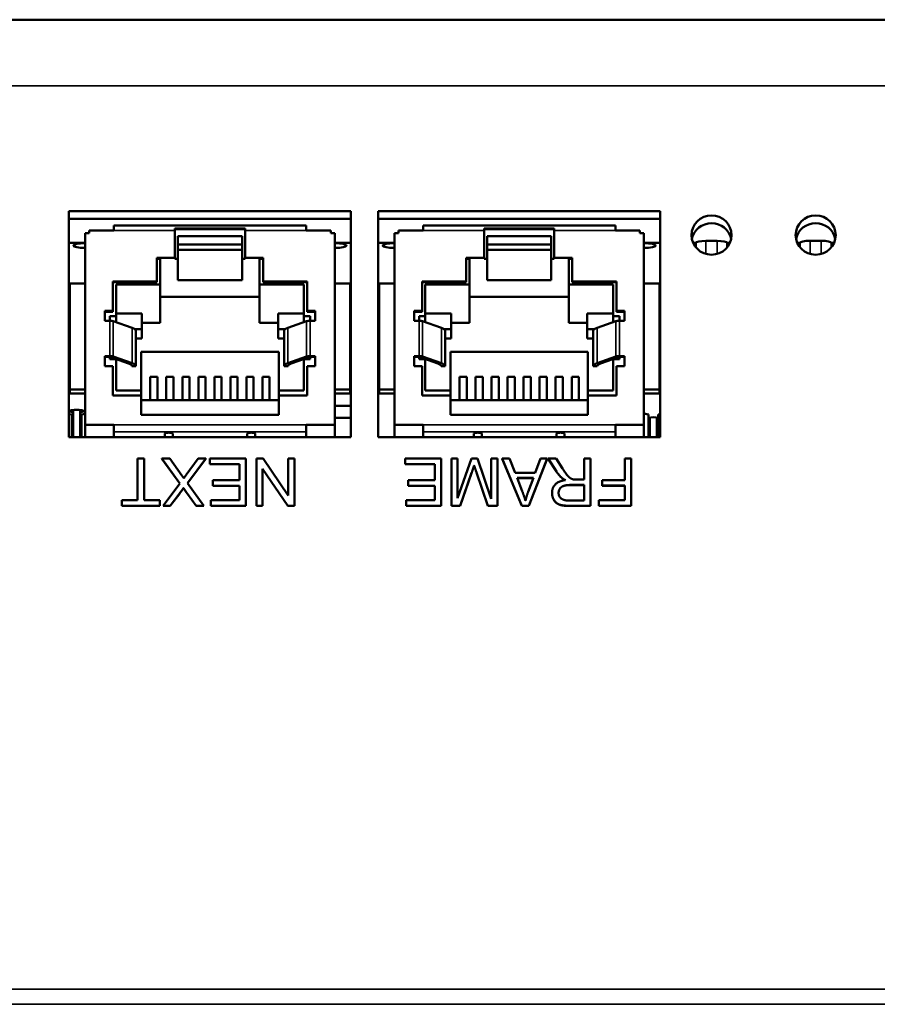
# Model space of a CAD drawing. Header units: inches. Extents: x 3.3 to 44.7, y 1.4 to 39.2.
# Tile 65 of 85: x 36.1 to 38.2, y 20.8 to 23.3. Entities that reach past the tile are written whole.
import ezdxf

# ---------------------------------------------------------------- set-up
doc = ezdxf.new("R2010")
doc.units = ezdxf.units.IN
doc.header["$MEASUREMENT"] = 0
doc.layers.add('Visible (ANSI)', color=7, linetype='Continuous', lineweight=50)
doc.layers.add('Visible Narrow (ANSI)', color=7, linetype='Continuous', lineweight=35)

msp = doc.modelspace()

# ---------------------------------------------------------------- linework, layer by layer
at = {"layer": 'Visible (ANSI)'}
for p, q in [((21.1245, 23.3083), (43.5445, 23.3083)), ((36.2254, 22.8299), (36.9294, 22.8299)), ((36.2254, 22.2653), (36.2254, 22.8299)), ((36.9294, 22.8299), (36.9294, 22.2653)), ((36.9974, 22.8299), (37.7014, 22.8299)), ((36.9974, 22.2653), (36.9974, 22.8299)), ((37.7014, 22.8299), (37.7014, 22.2653)), ((36.9294, 22.8105), (36.2254, 22.8105)), ((37.7014, 22.8105), (36.9974, 22.8105)), ((36.2759, 22.7747), (36.2661, 22.7747)), ((36.2661, 22.296), (36.2661, 22.7747)), ((36.3374, 22.782), (36.2759, 22.782)), ((36.2759, 22.7747), (36.2759, 22.782)), ((36.3374, 22.782), (36.3374, 22.794)), ((36.3374, 22.794), (36.8174, 22.794)), ((36.4899, 22.782), (36.4899, 22.7868)), ((36.4899, 22.7868), (36.6649, 22.7868)), ((36.6649, 22.7851), (36.4899, 22.7851)), ((36.4899, 22.782), (36.4899, 22.7133)), ((36.6649, 22.782), (36.6649, 22.7868)), ((36.6649, 22.7133), (36.6649, 22.782)), ((36.8174, 22.782), (36.8174, 22.794)), ((36.8789, 22.782), (36.8174, 22.782)), ((36.8789, 22.7747), (36.8789, 22.782)), ((36.8789, 22.7747), (36.8887, 22.7747)), ((36.8887, 22.7747), (36.8887, 22.296)), ((37.0479, 22.7747), (37.0381, 22.7747)), ((37.0381, 22.296), (37.0381, 22.7747)), ((37.1094, 22.782), (37.0479, 22.782)), ((37.0479, 22.7747), (37.0479, 22.782)), ((37.1094, 22.782), (37.1094, 22.794)), ((37.1094, 22.794), (37.5894, 22.794)), ((37.2619, 22.782), (37.2619, 22.7868)), ((37.2619, 22.7868), (37.4369, 22.7868)), ((37.4369, 22.7851), (37.2619, 22.7851)), ((37.2619, 22.782), (37.2619, 22.7133)), ((37.4369, 22.782), (37.4369, 22.7868)), ((37.4369, 22.7133), (37.4369, 22.782)), ((37.5894, 22.782), (37.5894, 22.794)), ((37.6509, 22.782), (37.5894, 22.782)), ((37.6509, 22.7747), (37.6509, 22.782)), ((37.6509, 22.7747), (37.6607, 22.7747)), ((37.6607, 22.7747), (37.6607, 22.296)), ((36.2661, 22.7513), (36.2254, 22.7513)), ((36.4974, 22.7674), (36.4974, 22.7114)), ((36.4974, 22.7674), (36.6574, 22.7674)), ((36.6574, 22.7674), (36.6574, 22.7114)), ((36.9294, 22.7513), (36.8887, 22.7513)), ((37.0381, 22.7513), (36.9974, 22.7513)), ((37.2694, 22.7674), (37.2694, 22.7114)), ((37.2694, 22.7674), (37.4294, 22.7674)), ((37.4294, 22.7674), (37.4294, 22.7114)), ((37.7014, 22.7513), (37.6607, 22.7513)), ((37.7903, 22.7513), (37.7834, 22.7513)), ((37.7901, 22.7401), (37.7901, 22.7507)), ((37.8157, 22.7556), (37.8432, 22.7556)), ((37.8755, 22.7513), (37.8686, 22.7513)), ((37.8688, 22.7401), (37.8688, 22.7507)), ((38.0501, 22.7513), (38.0434, 22.7513)), ((38.0501, 22.7401), (38.0501, 22.7511)), ((38.0757, 22.756), (38.1032, 22.756)), ((38.1355, 22.7513), (38.1288, 22.7513)), ((38.1288, 22.7401), (38.1288, 22.7511)), ((36.4974, 22.7471), (36.6574, 22.7471)), ((36.4974, 22.7338), (36.6574, 22.7338)), ((37.2694, 22.7471), (37.4294, 22.7471)), ((37.2694, 22.7338), (37.4294, 22.7338)), ((36.4449, 22.7133), (36.4449, 22.6544)), ((36.4449, 22.7133), (36.4899, 22.7133)), ((36.4534, 22.7114), (36.4449, 22.7114)), ((36.4534, 22.7114), (36.4534, 22.6466)), ((36.4899, 22.7133), (36.4899, 22.7114)), ((36.4974, 22.7114), (36.4899, 22.7114)), ((36.4974, 22.7114), (36.4974, 22.6577)), ((36.6649, 22.7114), (36.6574, 22.7114)), ((36.6574, 22.7114), (36.6574, 22.6577)), ((36.6649, 22.7133), (36.7099, 22.7133)), ((36.6649, 22.7133), (36.6649, 22.7114)), ((36.7099, 22.7114), (36.7014, 22.7114)), ((36.7014, 22.6466), (36.7014, 22.7114)), ((36.7099, 22.6544), (36.7099, 22.7133)), ((37.2169, 22.7133), (37.2169, 22.6544)), ((37.2169, 22.7133), (37.2619, 22.7133)), ((37.2254, 22.7114), (37.2169, 22.7114)), ((37.2254, 22.7114), (37.2254, 22.6466)), ((37.2619, 22.7133), (37.2619, 22.7114)), ((37.2694, 22.7114), (37.2619, 22.7114)), ((37.2694, 22.7114), (37.2694, 22.6577)), ((37.4369, 22.7114), (37.4294, 22.7114)), ((37.4294, 22.7114), (37.4294, 22.6577)), ((37.4369, 22.7133), (37.4819, 22.7133)), ((37.4369, 22.7133), (37.4369, 22.7114)), ((37.4819, 22.7114), (37.4734, 22.7114)), ((37.4734, 22.6466), (37.4734, 22.7114)), ((37.4819, 22.6544), (37.4819, 22.7133)), ((36.3349, 22.6544), (36.3349, 22.5807)), ((36.4449, 22.6544), (36.3349, 22.6544)), ((36.4449, 22.6525), (36.3349, 22.6525)), ((36.4449, 22.6544), (36.4449, 22.6525)), ((36.4974, 22.6577), (36.6574, 22.6577)), ((36.8199, 22.6544), (36.7099, 22.6544)), ((36.7099, 22.6544), (36.7099, 22.6525)), ((36.8199, 22.6525), (36.7099, 22.6525)), ((36.8199, 22.5807), (36.8199, 22.6544)), ((37.1069, 22.6544), (37.1069, 22.5807)), ((37.2169, 22.6544), (37.1069, 22.6544)), ((37.2169, 22.6525), (37.1069, 22.6525)), ((37.2169, 22.6544), (37.2169, 22.6525)), ((37.2694, 22.6577), (37.4294, 22.6577)), ((37.5919, 22.6544), (37.4819, 22.6544)), ((37.4819, 22.6544), (37.4819, 22.6525)), ((37.5919, 22.6525), (37.4819, 22.6525)), ((37.5919, 22.5807), (37.5919, 22.6544)), ((36.2274, 22.6496), (36.2661, 22.6496)), ((36.2274, 22.6496), (36.2274, 22.3845)), ((36.3429, 22.6466), (36.3429, 22.5681)), ((36.4534, 22.6466), (36.3429, 22.6466)), ((36.4534, 22.6466), (36.4534, 22.551)), ((36.8119, 22.6466), (36.7014, 22.6466)), ((36.7014, 22.6466), (36.7014, 22.551)), ((36.8119, 22.5681), (36.8119, 22.6466)), ((36.8887, 22.6496), (36.9274, 22.6496)), ((36.9274, 22.6496), (36.9274, 22.3845)), ((36.9994, 22.6496), (37.0381, 22.6496)), ((36.9994, 22.6496), (36.9994, 22.3845)), ((37.1149, 22.6466), (37.1149, 22.5681)), ((37.2254, 22.6466), (37.1149, 22.6466)), ((37.2254, 22.6466), (37.2254, 22.551)), ((37.5839, 22.6466), (37.4734, 22.6466)), ((37.4734, 22.6466), (37.4734, 22.551)), ((37.5839, 22.5681), (37.5839, 22.6466)), ((37.6607, 22.6496), (37.6994, 22.6496)), ((37.6994, 22.6496), (37.6994, 22.3845)), ((36.7014, 22.6158), (36.4534, 22.6158)), ((37.4734, 22.6158), (37.2254, 22.6158)), ((36.3149, 22.5807), (36.3149, 22.5562)), ((36.3349, 22.5807), (36.3149, 22.5807)), ((36.3349, 22.5789), (36.3149, 22.5789)), ((36.3349, 22.5807), (36.3349, 22.5789)), ((36.8399, 22.5807), (36.8199, 22.5807)), ((36.8199, 22.5807), (36.8199, 22.5789)), ((36.8399, 22.5789), (36.8199, 22.5789)), ((36.8399, 22.5562), (36.8399, 22.5807)), ((37.0869, 22.5807), (37.0869, 22.5562)), ((37.1069, 22.5807), (37.0869, 22.5807)), ((37.1069, 22.5789), (37.0869, 22.5789)), ((37.1069, 22.5807), (37.1069, 22.5789)), ((37.6119, 22.5807), (37.5919, 22.5807)), ((37.5919, 22.5807), (37.5919, 22.5789)), ((37.6119, 22.5789), (37.5919, 22.5789)), ((37.6119, 22.5562), (37.6119, 22.5807)), ((36.3149, 22.5562), (36.3274, 22.5562)), ((36.3274, 22.5681), (36.3274, 22.5562)), ((36.3429, 22.5681), (36.3274, 22.5681)), ((36.336, 22.5552), (36.383, 22.5384)), ((36.4074, 22.5743), (36.3429, 22.5743)), ((36.3429, 22.5681), (36.3429, 22.5528)), ((36.4074, 22.535), (36.4074, 22.5743)), ((36.7474, 22.5743), (36.7474, 22.535)), ((36.8119, 22.5743), (36.7474, 22.5743)), ((36.7717, 22.5384), (36.8187, 22.5552)), ((36.8274, 22.5681), (36.8119, 22.5681)), ((36.8119, 22.5681), (36.8119, 22.5528)), ((36.8274, 22.5562), (36.8274, 22.5681)), ((36.8274, 22.5562), (36.8399, 22.5562)), ((37.0869, 22.5562), (37.0994, 22.5562)), ((37.0994, 22.5681), (37.0994, 22.5562)), ((37.1149, 22.5681), (37.0994, 22.5681)), ((37.108, 22.5552), (37.155, 22.5384)), ((37.1794, 22.5743), (37.1149, 22.5743)), ((37.1149, 22.5681), (37.1149, 22.5528)), ((37.1794, 22.535), (37.1794, 22.5743)), ((37.5194, 22.5743), (37.5194, 22.535)), ((37.5839, 22.5743), (37.5194, 22.5743)), ((37.5437, 22.5384), (37.5907, 22.5552)), ((37.5994, 22.5681), (37.5839, 22.5681)), ((37.5839, 22.5681), (37.5839, 22.5528)), ((37.5994, 22.5562), (37.5994, 22.5681)), ((37.5994, 22.5562), (37.6119, 22.5562)), ((36.39, 22.535), (36.4074, 22.535)), ((36.3924, 22.4429), (36.3924, 22.5313)), ((36.4534, 22.551), (36.4074, 22.551)), ((36.4074, 22.5118), (36.4074, 22.535)), ((36.7474, 22.551), (36.7014, 22.551)), ((36.7474, 22.5118), (36.7474, 22.535)), ((36.7474, 22.535), (36.7648, 22.535)), ((36.7624, 22.4429), (36.7624, 22.5313)), ((37.162, 22.535), (37.1794, 22.535)), ((37.1644, 22.4429), (37.1644, 22.5313)), ((37.2254, 22.551), (37.1794, 22.551)), ((37.1794, 22.5118), (37.1794, 22.535)), ((37.5194, 22.551), (37.4734, 22.551)), ((37.5194, 22.5118), (37.5194, 22.535)), ((37.5194, 22.535), (37.5368, 22.535)), ((37.5344, 22.4429), (37.5344, 22.5313)), ((36.3924, 22.5118), (36.4074, 22.5118)), ((36.7624, 22.5118), (36.7474, 22.5118)), ((37.1644, 22.5118), (37.1794, 22.5118)), ((37.5344, 22.5118), (37.5194, 22.5118)), ((36.3149, 22.4678), (36.3149, 22.4433)), ((36.3149, 22.4678), (36.3274, 22.4678)), ((36.3274, 22.466), (36.3149, 22.466)), ((36.3744, 22.4492), (36.3274, 22.466)), ((36.3274, 22.466), (36.3274, 22.4601)), ((36.3274, 22.4601), (36.3429, 22.4601)), ((36.336, 22.4669), (36.383, 22.4501)), ((36.3429, 22.4604), (36.3429, 22.4601)), ((36.3429, 22.4601), (36.3429, 22.3825)), ((36.4059, 22.4785), (36.4059, 22.3825)), ((36.4059, 22.4785), (36.7489, 22.4785)), ((36.7489, 22.4785), (36.7489, 22.3825)), ((36.7717, 22.4501), (36.8187, 22.4669)), ((36.8274, 22.466), (36.7804, 22.4492)), ((36.8119, 22.4604), (36.8119, 22.4601)), ((36.8119, 22.4601), (36.8274, 22.4601)), ((36.8119, 22.3825), (36.8119, 22.4601)), ((36.8274, 22.4678), (36.8399, 22.4678)), ((36.8399, 22.466), (36.8274, 22.466)), ((36.8274, 22.4601), (36.8274, 22.466)), ((36.8399, 22.4433), (36.8399, 22.4678)), ((37.0869, 22.4678), (37.0869, 22.4433)), ((37.0869, 22.4678), (37.0994, 22.4678)), ((37.0994, 22.466), (37.0869, 22.466)), ((37.1464, 22.4492), (37.0994, 22.466)), ((37.0994, 22.466), (37.0994, 22.4601)), ((37.0994, 22.4601), (37.1149, 22.4601)), ((37.108, 22.4669), (37.155, 22.4501)), ((37.1149, 22.4604), (37.1149, 22.4601)), ((37.1149, 22.4601), (37.1149, 22.3825)), ((37.1779, 22.4785), (37.1779, 22.3825)), ((37.1779, 22.4785), (37.5209, 22.4785)), ((37.5209, 22.4785), (37.5209, 22.3825)), ((37.5437, 22.4501), (37.5907, 22.4669)), ((37.5994, 22.466), (37.5524, 22.4492)), ((37.5839, 22.4604), (37.5839, 22.4601)), ((37.5839, 22.4601), (37.5994, 22.4601)), ((37.5839, 22.3825), (37.5839, 22.4601)), ((37.5994, 22.4678), (37.6119, 22.4678)), ((37.6119, 22.466), (37.5994, 22.466)), ((37.5994, 22.4601), (37.5994, 22.466)), ((37.6119, 22.4433), (37.6119, 22.4678)), ((36.3149, 22.4433), (36.3349, 22.4433)), ((36.3349, 22.4433), (36.3349, 22.3697)), ((36.3924, 22.4429), (36.3826, 22.4429)), ((36.7722, 22.4429), (36.7624, 22.4429)), ((36.8199, 22.4433), (36.8399, 22.4433)), ((36.8199, 22.3697), (36.8199, 22.4433)), ((37.0869, 22.4433), (37.1069, 22.4433)), ((37.1069, 22.4433), (37.1069, 22.3697)), ((37.1644, 22.4429), (37.1546, 22.4429)), ((37.5442, 22.4429), (37.5344, 22.4429)), ((37.5919, 22.4433), (37.6119, 22.4433)), ((37.5919, 22.3697), (37.5919, 22.4433)), ((36.4284, 22.4159), (36.4464, 22.4159)), ((36.4284, 22.4159), (36.4284, 22.3576)), ((36.4464, 22.4159), (36.4464, 22.3576)), ((36.4684, 22.4159), (36.4864, 22.4159)), ((36.4684, 22.4159), (36.4684, 22.3576)), ((36.4864, 22.4159), (36.4864, 22.3576)), ((36.5084, 22.4159), (36.5264, 22.4159)), ((36.5084, 22.4159), (36.5084, 22.3576)), ((36.5264, 22.4159), (36.5264, 22.3576)), ((36.5484, 22.4159), (36.5664, 22.4159)), ((36.5484, 22.4159), (36.5484, 22.3576)), ((36.5664, 22.4159), (36.5664, 22.3576)), ((36.5884, 22.4159), (36.6064, 22.4159)), ((36.5884, 22.4159), (36.5884, 22.3576)), ((36.6064, 22.4159), (36.6064, 22.3576)), ((36.6284, 22.4159), (36.6464, 22.4159)), ((36.6284, 22.4159), (36.6284, 22.3576)), ((36.6464, 22.4159), (36.6464, 22.3576)), ((36.6684, 22.4159), (36.6864, 22.4159)), ((36.6684, 22.4159), (36.6684, 22.3576)), ((36.6864, 22.4159), (36.6864, 22.3576)), ((36.7084, 22.4159), (36.7264, 22.4159)), ((36.7084, 22.4159), (36.7084, 22.3576)), ((36.7264, 22.4159), (36.7264, 22.3576)), ((36.9294, 22.4194), (36.9274, 22.4194)), ((36.9274, 22.4153), (36.9294, 22.4153)), ((36.9274, 22.4124), (36.9294, 22.4124)), ((37.2004, 22.4159), (37.2184, 22.4159)), ((37.2004, 22.4159), (37.2004, 22.3576)), ((37.2184, 22.4159), (37.2184, 22.3576)), ((37.2404, 22.4159), (37.2584, 22.4159)), ((37.2404, 22.4159), (37.2404, 22.3576)), ((37.2584, 22.4159), (37.2584, 22.3576)), ((37.2804, 22.4159), (37.2984, 22.4159)), ((37.2804, 22.4159), (37.2804, 22.3576)), ((37.2984, 22.4159), (37.2984, 22.3576)), ((37.3204, 22.4159), (37.3384, 22.4159)), ((37.3204, 22.4159), (37.3204, 22.3576)), ((37.3384, 22.4159), (37.3384, 22.3576)), ((37.3604, 22.4159), (37.3784, 22.4159)), ((37.3604, 22.4159), (37.3604, 22.3576)), ((37.3784, 22.4159), (37.3784, 22.3576)), ((37.4004, 22.4159), (37.4184, 22.4159)), ((37.4004, 22.4159), (37.4004, 22.3576)), ((37.4184, 22.4159), (37.4184, 22.3576)), ((37.4404, 22.4159), (37.4584, 22.4159)), ((37.4404, 22.4159), (37.4404, 22.3576)), ((37.4584, 22.4159), (37.4584, 22.3576)), ((37.4804, 22.4159), (37.4984, 22.4159)), ((37.4804, 22.4159), (37.4804, 22.3576)), ((37.4984, 22.4159), (37.4984, 22.3576)), ((36.2274, 22.3845), (36.2661, 22.3845)), ((36.2274, 22.3845), (36.2274, 22.375)), ((36.3429, 22.3825), (36.4059, 22.3825)), ((36.4059, 22.3825), (36.4059, 22.3697)), ((36.7489, 22.3825), (36.8119, 22.3825)), ((36.7489, 22.3825), (36.7489, 22.3697)), ((36.8887, 22.3845), (36.9274, 22.3845)), ((36.9274, 22.3845), (36.9274, 22.375)), ((36.9994, 22.3845), (37.0381, 22.3845)), ((36.9994, 22.3845), (36.9994, 22.375)), ((37.1149, 22.3825), (37.1779, 22.3825)), ((37.1779, 22.3825), (37.1779, 22.3697)), ((37.5209, 22.3825), (37.5839, 22.3825)), ((37.5209, 22.3825), (37.5209, 22.3697)), ((37.6607, 22.3845), (37.6994, 22.3845)), ((37.6994, 22.3845), (37.6994, 22.375)), ((36.2274, 22.375), (36.2661, 22.375)), ((36.3349, 22.3697), (36.4059, 22.3697)), ((36.4059, 22.3697), (36.4059, 22.3216)), ((36.4059, 22.3576), (36.7489, 22.3576)), ((36.7489, 22.3697), (36.8199, 22.3697)), ((36.7489, 22.3697), (36.7489, 22.3216)), ((36.8887, 22.375), (36.9274, 22.375)), ((36.9294, 22.3773), (36.9274, 22.3773)), ((36.9994, 22.375), (37.0381, 22.375)), ((37.1069, 22.3697), (37.1779, 22.3697)), ((37.1779, 22.3697), (37.1779, 22.3216)), ((37.1779, 22.3576), (37.5209, 22.3576)), ((37.5209, 22.3697), (37.5919, 22.3697)), ((37.5209, 22.3697), (37.5209, 22.3216)), ((37.6607, 22.375), (37.6994, 22.375)), ((36.2356, 22.2653), (36.2356, 22.3336)), ((36.2536, 22.2653), (36.2536, 22.3336)), ((36.8887, 22.3434), (36.9294, 22.3434)), ((36.2254, 22.3234), (36.2326, 22.3221)), ((36.2326, 22.2653), (36.2326, 22.3221)), ((36.2326, 22.315), (36.2356, 22.315)), ((36.2536, 22.315), (36.2566, 22.315)), ((36.2566, 22.3221), (36.2661, 22.3239)), ((36.2566, 22.2653), (36.2566, 22.3221)), ((36.4059, 22.3216), (36.7489, 22.3216)), ((36.9294, 22.3136), (36.8887, 22.3136)), ((37.1779, 22.3216), (37.5209, 22.3216)), ((37.6607, 22.3244), (37.6724, 22.3222)), ((37.6724, 22.3222), (37.6724, 22.2653)), ((37.6754, 22.3146), (37.6754, 22.2653)), ((37.6934, 22.2653), (37.6934, 22.3146)), ((37.6964, 22.3222), (37.7014, 22.3232)), ((37.6964, 22.2653), (37.6964, 22.3222)), ((36.3374, 22.296), (36.2661, 22.296)), ((36.2661, 22.2653), (36.2661, 22.296)), ((36.3374, 22.2787), (36.3374, 22.296)), ((36.8887, 22.296), (36.8174, 22.296)), ((36.8174, 22.2787), (36.8174, 22.296)), ((36.8887, 22.296), (36.8887, 22.2653)), ((37.1094, 22.296), (37.0381, 22.296)), ((37.0381, 22.2653), (37.0381, 22.296)), ((37.1094, 22.2787), (37.1094, 22.296)), ((37.6607, 22.296), (37.5894, 22.296)), ((37.5894, 22.2787), (37.5894, 22.296)), ((37.6607, 22.296), (37.6607, 22.2653)), ((37.6754, 22.2962), (37.6724, 22.2962)), ((37.6964, 22.2962), (37.6934, 22.2962)), ((36.9294, 22.2653), (36.2254, 22.2653)), ((36.3374, 22.2787), (36.3374, 22.2653)), ((36.4644, 22.2653), (36.4644, 22.2749)), ((36.4844, 22.2653), (36.4844, 22.2749)), ((36.6704, 22.2653), (36.6704, 22.2749)), ((36.6904, 22.2653), (36.6904, 22.2749)), ((36.8174, 22.2787), (36.8174, 22.2653)), ((37.7014, 22.2653), (36.9974, 22.2653)), ((37.1094, 22.2787), (37.1094, 22.2653)), ((37.2364, 22.2653), (37.2364, 22.2749)), ((37.2564, 22.2653), (37.2564, 22.2749)), ((37.4424, 22.2653), (37.4424, 22.2749)), ((37.4624, 22.2653), (37.4624, 22.2749)), ((37.5894, 22.2787), (37.5894, 22.2653)), ((36.3968, 22.1081), (36.3968, 22.212)), ((36.3968, 22.212), (36.4128, 22.212)), ((36.4128, 22.212), (36.4128, 22.1081)), ((36.5022, 22.1502), (36.4573, 22.212)), ((36.4573, 22.2116), (36.4573, 22.212)), ((36.4573, 22.212), (36.4768, 22.212)), ((36.5021, 22.15), (36.4573, 22.2116)), ((36.4768, 22.212), (36.5071, 22.1699)), ((36.5178, 22.1711), (36.5482, 22.212)), ((36.5673, 22.212), (36.521, 22.1509)), ((36.5673, 22.2116), (36.5211, 22.1507)), ((36.5482, 22.212), (36.5673, 22.212)), ((36.5673, 22.2116), (36.5673, 22.212)), ((36.577, 22.198), (36.577, 22.212)), ((36.577, 22.212), (36.6667, 22.212)), ((36.6667, 22.212), (36.6667, 22.0941)), ((36.6936, 22.0941), (36.6936, 22.212)), ((36.6936, 22.212), (36.7099, 22.212)), ((36.7099, 22.212), (36.773, 22.1195)), ((36.773, 22.1195), (36.773, 22.212)), ((36.773, 22.212), (36.7882, 22.212)), ((36.7882, 22.212), (36.7882, 22.0941)), ((37.0649, 22.198), (37.0649, 22.212)), ((37.0649, 22.212), (37.1545, 22.212)), ((37.1545, 22.212), (37.1545, 22.0941)), ((37.1804, 22.0941), (37.1804, 22.212)), ((37.1804, 22.212), (37.1957, 22.212)), ((37.1957, 22.212), (37.1957, 22.1134)), ((37.1957, 22.1134), (37.2307, 22.212)), ((37.2307, 22.212), (37.245, 22.212)), ((37.245, 22.212), (37.2797, 22.1117)), ((37.2797, 22.1117), (37.2797, 22.212)), ((37.2797, 22.212), (37.295, 22.212)), ((37.295, 22.212), (37.295, 22.0941)), ((37.3562, 22.0941), (37.3072, 22.212)), ((37.3072, 22.2116), (37.3072, 22.212)), ((37.3072, 22.212), (37.3253, 22.212)), ((37.3562, 22.0938), (37.3072, 22.2116)), ((37.3253, 22.212), (37.3392, 22.1763)), ((37.4195, 22.212), (37.3734, 22.0941)), ((37.4195, 22.2116), (37.3734, 22.0938)), ((37.3895, 22.1763), (37.4027, 22.212)), ((37.4027, 22.212), (37.4195, 22.212)), ((37.4195, 22.2116), (37.4195, 22.212)), ((37.4424, 22.1799), (37.4216, 22.212)), ((37.4216, 22.2116), (37.4216, 22.212)), ((37.4216, 22.212), (37.4414, 22.212)), ((37.4424, 22.1795), (37.4216, 22.2116)), ((37.4414, 22.212), (37.4574, 22.1874)), ((37.5113, 22.1596), (37.5113, 22.212)), ((37.5113, 22.212), (37.5272, 22.212)), ((37.5272, 22.212), (37.5272, 22.0941)), ((37.6132, 22.1584), (37.6132, 22.212)), ((37.6132, 22.212), (37.6291, 22.212)), ((37.6291, 22.212), (37.6291, 22.0941)), ((36.6507, 22.198), (36.577, 22.198)), ((36.577, 22.1977), (36.577, 22.198)), ((36.6507, 22.1977), (36.577, 22.1977)), ((36.6507, 22.158), (36.6507, 22.198)), ((36.7719, 22.0941), (36.7088, 22.1866)), ((36.7088, 22.1866), (36.7088, 22.0941)), ((36.7719, 22.0938), (36.7088, 22.1863)), ((37.1386, 22.198), (37.0649, 22.198)), ((37.0649, 22.1977), (37.0649, 22.198)), ((37.1386, 22.1977), (37.0649, 22.1977)), ((37.1386, 22.158), (37.1386, 22.198)), ((37.2369, 22.1946), (37.2369, 22.195)), ((37.2305, 22.1761), (37.2017, 22.0941)), ((37.2305, 22.1758), (37.2017, 22.0938)), ((37.2711, 22.0941), (37.2427, 22.1776)), ((37.2711, 22.0938), (37.2427, 22.1772)), ((37.3392, 22.1763), (37.3895, 22.1763)), ((37.3568, 22.131), (37.3441, 22.1637)), ((37.3441, 22.1637), (37.3849, 22.1637)), ((37.3848, 22.1633), (37.3443, 22.1633)), ((37.3849, 22.1637), (37.3717, 22.1291)), ((37.4555, 22.1638), (37.4555, 22.1642)), ((36.4606, 22.0941), (36.5022, 22.1502)), ((36.5114, 22.1384), (36.5114, 22.1388)), ((36.521, 22.1509), (36.5618, 22.0941)), ((36.5842, 22.1441), (36.5842, 22.158)), ((36.5842, 22.158), (36.6507, 22.158)), ((36.6507, 22.1441), (36.5842, 22.1441)), ((36.5842, 22.1437), (36.5842, 22.1441)), ((36.6507, 22.1437), (36.5842, 22.1437)), ((36.6507, 22.1081), (36.6507, 22.1441)), ((37.0721, 22.1441), (37.0721, 22.158)), ((37.0721, 22.158), (37.1386, 22.158)), ((37.1386, 22.1441), (37.0721, 22.1441)), ((37.0721, 22.1437), (37.0721, 22.1441)), ((37.1386, 22.1437), (37.0721, 22.1437)), ((37.1386, 22.1081), (37.1386, 22.1441)), ((37.4772, 22.1461), (37.5113, 22.1461)), ((37.5113, 22.1458), (37.4772, 22.1458)), ((37.4929, 22.1596), (37.5113, 22.1596)), ((37.5113, 22.1461), (37.5113, 22.1072)), ((37.5569, 22.1445), (37.5569, 22.1584)), ((37.5569, 22.1584), (37.6132, 22.1584)), ((37.6132, 22.1445), (37.5569, 22.1445)), ((37.5569, 22.1441), (37.5569, 22.1445)), ((37.6132, 22.1441), (37.5569, 22.1441)), ((37.6132, 22.1081), (37.6132, 22.1445)), ((36.5018, 22.1255), (36.4779, 22.0941)), ((36.5018, 22.1251), (36.4779, 22.0938)), ((36.5018, 22.1251), (36.5018, 22.1255)), ((36.543, 22.0941), (36.521, 22.1243)), ((36.543, 22.0938), (36.521, 22.1239)), ((37.4313, 22.1259), (37.4313, 22.1263)), ((36.3571, 22.0941), (36.3571, 22.1081)), ((36.3571, 22.1081), (36.3968, 22.1081)), ((36.4523, 22.0941), (36.3571, 22.0941)), ((36.3571, 22.0938), (36.3571, 22.0941)), ((36.4523, 22.0938), (36.3571, 22.0938)), ((36.4128, 22.1081), (36.4523, 22.1081)), ((36.4523, 22.1081), (36.4523, 22.0941)), ((36.4523, 22.0938), (36.4523, 22.0941)), ((36.4779, 22.0941), (36.4606, 22.0941)), ((36.4606, 22.0938), (36.4606, 22.0941)), ((36.4779, 22.0938), (36.4606, 22.0938)), ((36.4779, 22.0938), (36.4779, 22.0941)), ((36.5618, 22.0941), (36.543, 22.0941)), ((36.543, 22.0938), (36.543, 22.0941)), ((36.5618, 22.0938), (36.543, 22.0938)), ((36.5618, 22.0938), (36.5618, 22.0941)), ((36.5798, 22.0941), (36.5798, 22.1081)), ((36.5798, 22.1081), (36.6507, 22.1081)), ((36.6667, 22.0941), (36.5798, 22.0941)), ((36.5798, 22.0938), (36.5798, 22.0941)), ((36.6667, 22.0938), (36.5798, 22.0938)), ((36.6667, 22.0938), (36.6667, 22.0941)), ((36.7088, 22.0941), (36.6936, 22.0941)), ((36.6936, 22.0938), (36.6936, 22.0941)), ((36.7088, 22.0938), (36.6936, 22.0938)), ((36.7088, 22.0938), (36.7088, 22.0941)), ((36.7882, 22.0941), (36.7719, 22.0941)), ((36.7719, 22.0938), (36.7719, 22.0941)), ((36.7882, 22.0938), (36.7719, 22.0938)), ((36.7882, 22.0938), (36.7882, 22.0941)), ((37.0676, 22.0941), (37.0676, 22.1081)), ((37.0676, 22.1081), (37.1386, 22.1081)), ((37.1545, 22.0941), (37.0676, 22.0941)), ((37.0676, 22.0938), (37.0676, 22.0941)), ((37.1545, 22.0938), (37.0676, 22.0938)), ((37.1545, 22.0938), (37.1545, 22.0941)), ((37.2017, 22.0941), (37.1804, 22.0941)), ((37.1804, 22.0938), (37.1804, 22.0941)), ((37.2017, 22.0938), (37.1804, 22.0938)), ((37.2017, 22.0938), (37.2017, 22.0941)), ((37.295, 22.0941), (37.2711, 22.0941)), ((37.2711, 22.0938), (37.2711, 22.0941)), ((37.295, 22.0938), (37.2711, 22.0938)), ((37.295, 22.0938), (37.295, 22.0941)), ((37.3734, 22.0941), (37.3562, 22.0941)), ((37.3562, 22.0938), (37.3562, 22.0941)), ((37.3734, 22.0938), (37.3562, 22.0938)), ((37.3734, 22.0938), (37.3734, 22.0941)), ((37.5113, 22.1072), (37.4734, 22.1072)), ((37.5272, 22.0941), (37.474, 22.0941)), ((37.5272, 22.0938), (37.474, 22.0938)), ((37.5272, 22.0938), (37.5272, 22.0941)), ((37.5481, 22.0941), (37.5481, 22.1081)), ((37.5481, 22.1081), (37.6132, 22.1081)), ((37.6291, 22.0941), (37.5481, 22.0941)), ((37.5481, 22.0938), (37.5481, 22.0941)), ((37.6291, 22.0938), (37.5481, 22.0938)), ((37.6291, 22.0938), (37.6291, 22.0941))]:
    msp.add_line(p, q, dxfattribs=at)
for centre in [(37.8295, 22.7704), (38.0895, 22.7704)]:
    msp.add_ellipse(centre, major_axis=(0.05, 0), ratio=0.981793, dxfattribs=at)
for centre, major_axis, ratio, start_param, end_param in [((37.8295, 22.751), (0.05, 0), 0.981793, 0.198451, 2.943142), ((38.0895, 22.751), (0.05, 0), 0.981793, 0.198451, 2.943142), ((37.8157, 22.7507), (-0.0256, 0), 0.189952, 4.712389, 6.283185), ((37.8432, 22.7507), (0.0256, 0), 0.189952, 0, 1.570796), ((38.0757, 22.7511), (-0.0256, 0), 0.189952, 4.712389, 6.283185), ((38.1032, 22.7511), (0.0256, 0), 0.189952, 0, 1.570796), ((36.2674, 22.744), (-0.031, 0), 0.189952, 4.754337, 7.812034), ((36.8874, 22.744), (0.031, 0), 0.189952, 4.754337, 7.812034), ((37.0394, 22.744), (-0.031, 0), 0.189952, 4.754337, 7.812034), ((37.6594, 22.744), (0.031, 0), 0.189952, 4.754337, 7.812034), ((36.3274, 22.5543), (0.0098, 0), 0.189952, 0.488692, 1.570796), ((36.8274, 22.5543), (0.0098, 0), 0.189952, 1.570796, 2.6529), ((37.0994, 22.5543), (0.0098, 0), 0.189952, 0.488692, 1.570796), ((37.5994, 22.5543), (0.0098, 0), 0.189952, 1.570796, 2.6529), ((36.3126, 22.5313), (0.0798, 0), 0.189952, 0, 0.488692), ((36.8422, 22.5313), (-0.0798, 0), 0.189952, 5.794493, 6.283185), ((37.0846, 22.5313), (0.0798, 0), 0.189952, 0, 0.488692), ((37.6142, 22.5313), (-0.0798, 0), 0.189952, 5.794493, 6.283185), ((36.3274, 22.466), (0.0098, 0), 0.189952, 0.488692, 1.570796), ((36.8274, 22.466), (0.0098, 0), 0.189952, 1.570796, 2.6529), ((37.0994, 22.466), (0.0098, 0), 0.189952, 0.488692, 1.570796), ((37.5994, 22.466), (0.0098, 0), 0.189952, 1.570796, 2.6529), ((36.3126, 22.4429), (0.07, 0), 0.189952, 0, 0.488692), ((36.3126, 22.4429), (0.0798, 0), 0.189952, 0, 0.488692), ((36.8422, 22.4429), (-0.0798, 0), 0.189952, 5.794493, 6.283185), ((36.8422, 22.4429), (-0.07, 0), 0.189952, 5.794493, 6.283185), ((37.0846, 22.4429), (0.07, 0), 0.189952, 0, 0.488692), ((37.0846, 22.4429), (0.0798, 0), 0.189952, 0, 0.488692), ((37.6142, 22.4429), (-0.0798, 0), 0.189952, 5.794493, 6.283185), ((37.6142, 22.4429), (-0.07, 0), 0.189952, 5.794493, 6.283185), ((36.2446, 22.3307), (-0.0175, 0), 0.189952, 2.110971, 7.313807), ((37.6844, 22.3118), (0.0175, 0), 0.189952, 0.815212, 2.326381), ((37.6844, 22.3118), (-0.0175, 0), 0.189952, 0.815212, 1.030622), ((37.6844, 22.3118), (-0.0175, 0), 0.189952, 2.110971, 2.326381), ((36.4744, 22.2749), (0.01, 0), 0.189952, 0, 3.141593), ((36.6804, 22.2749), (0.01, 0), 0.189952, 0, 3.141593), ((37.2464, 22.2749), (0.01, 0), 0.189952, 0, 3.141593), ((37.4524, 22.2749), (0.01, 0), 0.189952, 0, 3.141593)]:
    msp.add_ellipse(centre, major_axis=major_axis, ratio=ratio, start_param=start_param, end_param=end_param, dxfattribs=at)
for points in [[(37.2369, 22.195), (37.2349, 22.1886), (37.2305, 22.1761)], [(37.2369, 22.1946), (37.2349, 22.1882), (37.2305, 22.1758)], [(37.2427, 22.1776), (37.2388, 22.1892), (37.2369, 22.195)], [(37.2427, 22.1772), (37.2388, 22.1889), (37.2369, 22.1946)], [(37.4574, 22.1874), (37.4643, 22.1769), (37.4733, 22.1656), (37.4804, 22.161), (37.4841, 22.1601)], [(36.5071, 22.1699), (36.5097, 22.1663), (36.5122, 22.1627)], [(36.5122, 22.1627), (36.5161, 22.1687), (36.5178, 22.1711)], [(37.4555, 22.1642), (37.4486, 22.1705), (37.4424, 22.1799)], [(37.4555, 22.1638), (37.4486, 22.1701), (37.4424, 22.1795)], [(37.465, 22.1584), (37.4588, 22.1613), (37.4555, 22.1642)], [(37.4644, 22.1583), (37.4587, 22.1611), (37.4555, 22.1638)], [(37.4841, 22.1601), (37.4868, 22.1596), (37.4929, 22.1596)], [(36.5114, 22.1388), (36.5074, 22.1325), (36.5018, 22.1255)], [(36.5114, 22.1384), (36.5074, 22.1321), (36.5018, 22.1251)], [(36.521, 22.1243), (36.5142, 22.1337), (36.5114, 22.1388)], [(36.521, 22.1239), (36.5142, 22.1333), (36.5114, 22.1384)], [(37.4313, 22.1263), (37.4313, 22.1389), (37.4478, 22.156), (37.465, 22.1584)], [(37.4477, 22.1263), (37.4477, 22.132), (37.4541, 22.1417), (37.4663, 22.1461), (37.4772, 22.1461)], [(37.3652, 22.1065), (37.3624, 22.1161), (37.3568, 22.131)], [(37.3717, 22.1291), (37.3675, 22.1179), (37.3652, 22.1065)], [(37.474, 22.0941), (37.458, 22.0941), (37.4413, 22.1005), (37.4313, 22.1166), (37.4313, 22.1263)], [(37.474, 22.0938), (37.458, 22.0938), (37.4413, 22.1001), (37.4313, 22.1162), (37.4313, 22.1259)], [(37.4734, 22.1072), (37.46, 22.1072), (37.4477, 22.1179), (37.4477, 22.1263)]]:
    msp.add_open_spline(points, degree=2, dxfattribs=at)
msp.add_open_spline([(37.4772, 22.1458), (37.4663, 22.1458), (37.4541, 22.1414), (37.4477, 22.1317), (37.4477, 22.1261)], degree=2, knots=[0, 0, 0, 1, 2, 2.983698, 2.983698, 2.983698], dxfattribs=at)
at = {"layer": 'Visible Narrow (ANSI)'}
for p, q in [((21.1245, 23.1433), (43.5445, 23.1433)), ((36.3374, 22.782), (36.4899, 22.782)), ((36.6649, 22.782), (36.8174, 22.782)), ((37.1094, 22.782), (37.2619, 22.782)), ((37.4369, 22.782), (37.5894, 22.782)), ((37.8157, 22.7232), (37.8157, 22.7556)), ((37.8432, 22.7232), (37.8432, 22.7556)), ((38.0757, 22.7232), (38.0757, 22.756)), ((38.1032, 22.7232), (38.1032, 22.756)), ((36.3274, 22.4678), (36.3274, 22.5562)), ((36.336, 22.4669), (36.336, 22.5552)), ((36.8187, 22.4669), (36.8187, 22.5552)), ((36.8274, 22.4678), (36.8274, 22.5562)), ((37.0994, 22.4678), (37.0994, 22.5562)), ((37.108, 22.4669), (37.108, 22.5552)), ((37.5907, 22.4669), (37.5907, 22.5552)), ((37.5994, 22.4678), (37.5994, 22.5562)), ((36.383, 22.4501), (36.383, 22.5384)), ((36.7717, 22.4501), (36.7717, 22.5384)), ((37.155, 22.4501), (37.155, 22.5384)), ((37.5437, 22.4501), (37.5437, 22.5384)), ((36.3374, 22.296), (36.8174, 22.296)), ((37.1094, 22.296), (37.5894, 22.296)), ((36.3374, 22.2787), (36.8174, 22.2787)), ((37.1094, 22.2787), (37.5894, 22.2787)), ((37.2305, 22.1758), (37.2305, 22.1761)), ((37.2427, 22.1772), (37.2427, 22.1776)), ((37.4424, 22.1795), (37.4424, 22.1799)), ((37.4772, 22.1458), (37.4772, 22.1461)), ((36.521, 22.1239), (36.521, 22.1243)), ((37.474, 22.0938), (37.474, 22.0941)), ((21.1245, 20.8865), (43.5445, 20.8865)), ((21.1245, 20.8489), (43.5445, 20.8489))]:
    msp.add_line(p, q, dxfattribs=at)

doc.saveas('drawing.dxf')
